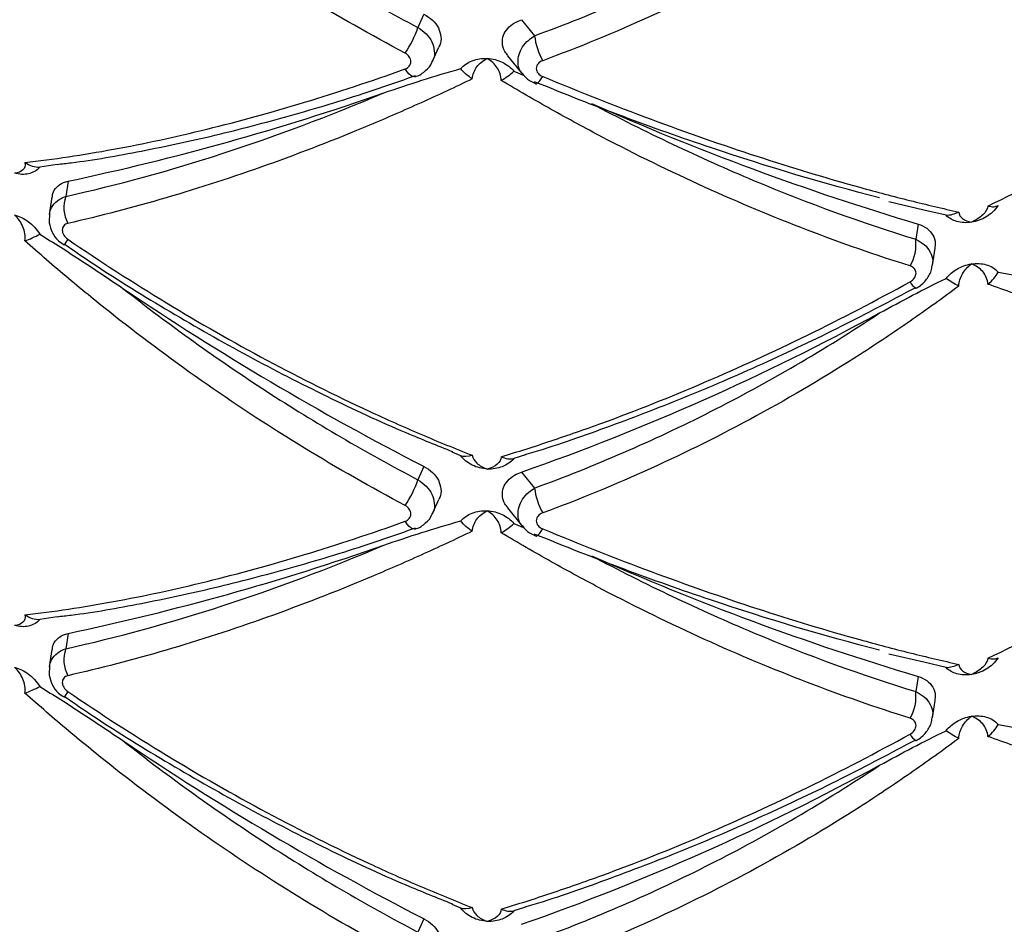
# Paper-space layout '_Isométrica' of a CAD drawing. Header units: millimetres. Extents: x -694 to -294, y -551 to 139.
# Tile 7 of 12: x -522 to -475, y -359 to -316. Entities that reach past the tile are written whole.
import ezdxf

# ---------------------------------------------------------------- set-up
doc = ezdxf.new("R2010")
doc.units = ezdxf.units.MM

psp = doc.layouts.new('_Isométrica')

# ---------------------------------------------------------------- linework, layer by layer
at = {"color": 7, "linetype": 'Continuous', "lineweight": 25}
for p, q in [((-502.687, -316.179), (-502.975, -316.799)), ((-498.106, -316.438), (-497.498, -317.19)), ((-502.29, -318.392), (-501.984, -317.733)), ((-498.764, -318.127), (-498.066, -318.991)), ((-498.471, -318.861), (-497.99, -319.052)), ((-519.9, -323.24), (-520.718, -323.364)), ((-519.387, -324.016), (-519.495, -324.73)), ((-520.145, -324.764), (-520.269, -325.578)), ((-480.872, -324.968), (-479.228, -325.355)), ((-478.187, -325.62), (-479.232, -325.371)), ((-479.503, -326.03), (-479.611, -326.745)), ((-478.825, -327.971), (-478.701, -327.157)), ((-479.602, -329.04), (-479.595, -329.034)), ((-500.959, -336.913), (-501.361, -336.738)), ((-497.931, -336.859), (-498.471, -337.039)), ((-502.687, -337.409), (-502.975, -338.029)), ((-498.106, -337.668), (-497.498, -338.42)), ((-502.29, -339.622), (-501.984, -338.963)), ((-498.764, -339.357), (-498.066, -340.221)), ((-498.471, -340.091), (-497.99, -340.282)), ((-519.9, -344.47), (-520.718, -344.594)), ((-519.387, -345.246), (-519.495, -345.96)), ((-520.145, -345.994), (-520.269, -346.809)), ((-480.872, -346.198), (-479.228, -346.585)), ((-478.187, -346.85), (-479.232, -346.601)), ((-479.503, -347.26), (-479.611, -347.975)), ((-478.825, -349.201), (-478.701, -348.387)), ((-479.602, -350.27), (-479.595, -350.264)), ((-500.959, -358.144), (-501.361, -357.968)), ((-497.931, -358.089), (-498.471, -358.269)), ((-502.687, -358.639), (-502.975, -359.259))]:
    psp.add_line(p, q, dxfattribs=at)
at = {"color": 8, "linetype": 'Continuous', "lineweight": 25, "flags": 128}
for points in [[(-503.099, -319.114), (-503.138, -319.121), (-503.215, -319.109), (-503.301, -319.064), (-503.39, -318.988), (-503.482, -318.882), (-503.571, -318.752)], [(-497.451, -319.441), (-497.42, -319.444), (-497.373, -319.423), (-497.318, -319.377), (-497.256, -319.307), (-497.188, -319.215), (-497.118, -319.103)], [(-503.099, -340.344), (-503.138, -340.352), (-503.215, -340.339), (-503.301, -340.294), (-503.39, -340.218), (-503.482, -340.113), (-503.571, -339.982)], [(-497.451, -340.671), (-497.42, -340.674), (-497.373, -340.653), (-497.318, -340.607), (-497.256, -340.537), (-497.188, -340.445), (-497.118, -340.333)]]:
    psp.add_lwpolyline(points, dxfattribs=at)
at = {"color": 7, "linetype": 'Continuous', "lineweight": 25, "flags": 128}
for points in [[(-503.064, -319.096), (-503.07, -319.1), (-503.099, -319.114)], [(-519.587, -327.023), (-519.587, -327.022), (-519.584, -327.019)], [(-503.064, -340.326), (-503.07, -340.33), (-503.099, -340.344)], [(-519.587, -348.253), (-519.587, -348.252), (-519.584, -348.249)]]:
    psp.add_lwpolyline(points, dxfattribs=at)
at = {"color": 7, "linetype": 'Continuous', "lineweight": 25}
for centre, radius, start, end in [((-507.706, -315.224), 4.987, 326.0266, 341.581), ((-494.401, -316.833), 3.117, 186.5826, 209.3731), ((-544.532, -205.481), 121.173, 281.9765, 289.25601), ((-443.125, -204.012), 127.325, 246.04054, 253.39899), ((-518.012, -325.258), 1.574, 160.4267, 208.1035), ((-481.623, -326.977), 2.025, 329.8104, 6.5889), ((-440.246, -215.801), 136.701, 235.9372, 242.82132), ((-535.208, -231.563), 112.405, 289.27327, 298.65373), ((-507.706, -336.454), 4.987, 326.0266, 341.581), ((-494.401, -338.063), 3.117, 186.5826, 209.3731), ((-544.532, -226.711), 121.173, 281.9765, 289.25601), ((-443.125, -225.242), 127.325, 246.04054, 253.39899), ((-518.012, -346.488), 1.574, 160.4267, 208.1035), ((-481.623, -348.207), 2.025, 329.8104, 6.5889), ((-440.246, -237.031), 136.701, 235.9372, 242.82132), ((-535.208, -252.793), 112.405, 289.27327, 298.65373)]:
    psp.add_arc(centre, radius, start, end, dxfattribs=at)
at = {"color": 8, "linetype": 'Continuous', "lineweight": 25}
for centre, radius, start, end in [((-511.211, -332.364), 9.935, 145.5247, 147.4752), ((-479.32, -328.517), 0.594, 201.77, 241.7398), ((-511.211, -353.595), 9.935, 145.5247, 147.4752), ((-479.32, -349.747), 0.594, 201.77, 241.7398)]:
    psp.add_arc(centre, radius, start, end, dxfattribs=at)
at = {"color": 7, "linetype": 'Continuous', "lineweight": 25}
for points, knots in [([(-503.571, -318.01), (-505.167, -317.164), (-506.75, -316.262), (-509.851, -314.367), (-511.372, -313.374), (-514.356, -311.295), (-515.82, -310.21), (-517.97, -308.512), (-518.678, -307.936), (-520.065, -306.77), (-520.747, -306.18), (-521.416, -305.582)], [0, 0, 0, 0, 0.25, 0.25, 0.5, 0.5, 0.75, 0.75, 0.875, 0.875, 1, 1, 1, 1]), ([(-477.592, -307.71), (-478.339, -308.269), (-479.1, -308.817), (-480.646, -309.89), (-481.431, -310.414), (-483.81, -311.94), (-485.424, -312.894), (-488.701, -314.679), (-490.368, -315.51), (-493.724, -317.036), (-495.418, -317.733), (-497.118, -318.362)], [0, 0, 0, 0, 0.125, 0.125, 0.25, 0.25, 0.5, 0.5, 0.75, 0.75, 1, 1, 1, 1]), ([(-516.813, -307.818), (-514.633, -309.537), (-512.389, -311.144), (-507.777, -314.137), (-505.408, -315.525), (-502.975, -316.799)], [0, 0, 0, 0, 0.5, 0.5, 1, 1, 1, 1]), ([(-497.498, -317.19), (-494.691, -316.168), (-491.938, -314.972), (-486.54, -312.236), (-483.895, -310.697), (-481.308, -308.972)], [0, 0, 0, 0, 0.5, 0.5, 1, 1, 1, 1]), ([(-476.226, -325.183), (-474.624, -324.413), (-473.03, -323.579), (-469.872, -321.787), (-468.317, -320.836), (-465.276, -318.832), (-463.785, -317.778), (-460.873, -315.571), (-459.456, -314.42), (-458.082, -313.228)], [0, 0, 0, 0, 0.25, 0.25, 0.5, 0.5, 0.75, 0.75, 1, 1, 1, 1]), ([(-502.687, -316.179), (-502.546, -316.266), (-502.264, -316.441), (-501.986, -316.821), (-501.874, -317.231), (-501.886, -317.551), (-501.979, -317.697), (-501.998, -317.726)], [0, 0, 0, 0, 0.236649, 0.473359, 0.708518, 0.941854, 1, 1, 1, 1]), ([(-498.745, -318.111), (-498.798, -318.055), (-498.956, -317.887), (-499.034, -317.545), (-498.98, -317.166), (-498.773, -316.837), (-498.471, -316.587), (-498.219, -316.484), (-498.106, -316.438)], [0, 0, 0, 0, 0.100654, 0.301217, 0.480974, 0.657449, 0.845805, 1, 1, 1, 1]), ([(-503.571, -318.752), (-503.49, -318.723), (-503.422, -318.675), (-503.328, -318.553), (-503.304, -318.48), (-503.304, -318.329), (-503.329, -318.251), (-503.422, -318.114), (-503.49, -318.053), (-503.571, -318.01)], [0, 0, 0, 0, 0.25, 0.25, 0.5, 0.5, 0.75, 0.75, 1, 1, 1, 1]), ([(-500.423, -319.217), (-500.409, -319.011), (-500.328, -318.815), (-500.078, -318.484), (-499.908, -318.35), (-499.716, -318.259)], [0, 0, 0, 0, 0.5, 0.5, 1, 1, 1, 1]), ([(-500.419, -318.365), (-500.311, -318.324), (-500.197, -318.295), (-499.961, -318.259), (-499.838, -318.253), (-499.716, -318.259)], [0, 0, 0, 0, 0.5, 0.5, 1, 1, 1, 1]), ([(-499.067, -319.286), (-499.07, -319.078), (-499.139, -318.875), (-499.369, -318.52), (-499.53, -318.37), (-499.716, -318.259)], [0, 0, 0, 0, 0.5, 0.5, 1, 1, 1, 1]), ([(-499.716, -318.259), (-499.595, -318.265), (-499.472, -318.283), (-499.235, -318.343), (-499.121, -318.384), (-499.013, -318.436)], [0, 0, 0, 0, 0.5, 0.5, 1, 1, 1, 1]), ([(-521.416, -323.146), (-520.081, -322.992), (-518.695, -322.784), (-515.833, -322.258), (-514.365, -321.941), (-511.374, -321.205), (-509.847, -320.785), (-506.74, -319.842), (-505.163, -319.321), (-503.571, -318.752)], [0, 0, 0, 0, 0.25, 0.25, 0.5, 0.5, 0.75, 0.75, 1, 1, 1, 1]), ([(-504.57, -319.874), (-503.983, -319.671), (-503.391, -319.472), (-502.189, -319.088), (-501.58, -318.903), (-500.959, -318.736)], [0, 0, 0, 0, 0.5, 0.5, 1, 1, 1, 1]), ([(-503.102, -319.106), (-503.084, -319.103), (-502.897, -319.067), (-502.613, -318.839), (-502.348, -318.579), (-502.302, -318.402), (-502.297, -318.383)], [0, 0, 0, 0, 0.047527, 0.506329, 0.947254, 1, 1, 1, 1]), ([(-500.959, -318.736), (-500.891, -318.655), (-500.811, -318.584), (-500.63, -318.46), (-500.528, -318.407), (-500.419, -318.365)], [0, 0, 0, 0, 0.5, 0.5, 1, 1, 1, 1]), ([(-499.013, -318.436), (-498.903, -318.489), (-498.803, -318.551), (-498.622, -318.693), (-498.54, -318.774), (-498.471, -318.861)], [0, 0, 0, 0, 0.5, 0.5, 1, 1, 1, 1]), ([(-497.118, -318.362), (-497.205, -318.394), (-497.281, -318.443), (-497.39, -318.571), (-497.42, -318.648), (-497.42, -318.805), (-497.388, -318.883), (-497.281, -319.014), (-497.205, -319.067), (-497.118, -319.103)], [0, 0, 0, 0, 0.25, 0.25, 0.5, 0.5, 0.75, 0.75, 1, 1, 1, 1]), ([(-519.903, -323.228), (-519.685, -323.204), (-518.416, -323.065), (-515.953, -322.622), (-512.523, -321.895), (-508.962, -320.958), (-505.808, -320.017), (-503.824, -319.32), (-503.081, -319.058)], [0, 0, 0, 0, 0.043109, 0.249845, 0.457592, 0.666087, 0.875013, 1, 1, 1, 1]), ([(-500.423, -319.217), (-501.222, -319.602), (-502.023, -319.976), (-503.63, -320.7), (-504.438, -321.051), (-506.856, -322.066), (-508.461, -322.689), (-511.642, -323.824), (-513.224, -324.339), (-516.345, -325.255), (-517.887, -325.656), (-519.401, -325.999)], [0, 0, 0, 0, 0.125, 0.125, 0.25, 0.25, 0.5, 0.5, 0.75, 0.75, 1, 1, 1, 1]), ([(-498.052, -318.987), (-497.98, -319.073), (-497.817, -319.269), (-497.581, -319.375), (-497.448, -319.435)], [0, 0, 0, 0, 0.4384584, 1, 1, 1, 1]), ([(-497.118, -319.103), (-495.412, -319.813), (-493.709, -320.485), (-490.354, -321.733), (-488.699, -322.312), (-485.435, -323.377), (-483.826, -323.864), (-481.447, -324.523), (-480.658, -324.731), (-479.106, -325.12), (-478.342, -325.301), (-477.592, -325.467)], [0, 0, 0, 0, 0.25, 0.25, 0.5, 0.5, 0.75, 0.75, 0.875, 0.875, 1, 1, 1, 1]), ([(-479.872, -327.996), (-481.472, -327.494), (-483.086, -326.931), (-486.305, -325.696), (-487.912, -325.023), (-491.12, -323.569), (-492.722, -322.786), (-495.121, -321.528), (-495.921, -321.094), (-497.504, -320.206), (-498.289, -319.752), (-499.067, -319.286)], [0, 0, 0, 0, 0.25, 0.25, 0.5, 0.5, 0.75, 0.75, 0.875, 0.875, 1, 1, 1, 1]), ([(-481.308, -324.797), (-483.895, -324.14), (-486.54, -323.351), (-491.938, -321.534), (-494.691, -320.504), (-497.498, -319.351)], [0, 0, 0, 0, 0.5, 0.5, 1, 1, 1, 1]), ([(-519.495, -324.73), (-517.087, -324.2), (-514.639, -323.529), (-509.665, -321.912), (-507.138, -320.966), (-504.57, -319.874)], [0, 0, 0, 0, 0.5, 0.5, 1, 1, 1, 1]), ([(-494.831, -320.366), (-492.294, -321.715), (-489.758, -322.917), (-484.685, -325.042), (-482.148, -325.964), (-479.611, -326.745)], [0, 0, 0, 0, 0.5, 0.5, 1, 1, 1, 1]), ([(-521.416, -323.146), (-521.382, -323.288), (-521.421, -323.408), (-521.596, -323.577), (-521.735, -323.628), (-521.902, -323.643)], [0, 0, 0, 0, 0.5, 0.5, 1, 1, 1, 1]), ([(-521.416, -323.146), (-521.305, -323.213), (-521.189, -323.269), (-520.951, -323.346), (-520.833, -323.366), (-520.718, -323.364)], [0, 0, 0, 0, 0.5, 0.5, 1, 1, 1, 1]), ([(-520.718, -323.364), (-520.789, -323.45), (-520.874, -323.517), (-521.057, -323.618), (-521.154, -323.652), (-521.252, -323.672)], [0, 0, 0, 0, 0.5, 0.5, 1, 1, 1, 1]), ([(-521.252, -323.672), (-521.353, -323.693), (-521.458, -323.701), (-521.677, -323.692), (-521.79, -323.673), (-521.902, -323.643)], [0, 0, 0, 0, 0.5, 0.5, 1, 1, 1, 1]), ([(-520.126, -324.767), (-520.122, -324.711), (-520.109, -324.526), (-519.93, -324.279), (-519.668, -324.09), (-519.462, -324.035), (-519.387, -324.016)], [0, 0, 0, 0, 0.1425217, 0.4713412, 0.8087812, 1, 1, 1, 1]), ([(-476.226, -325.183), (-476.24, -325.322), (-476.332, -325.469), (-476.605, -325.733), (-476.79, -325.851), (-476.995, -325.945)], [0, 0, 0, 0, 0.5, 0.5, 1, 1, 1, 1]), ([(-475.74, -325.153), (-475.815, -325.269), (-475.904, -325.373), (-476.098, -325.554), (-476.2, -325.629), (-476.303, -325.692)], [0, 0, 0, 0, 0.5, 0.5, 1, 1, 1, 1]), ([(-476.226, -325.183), (-476.123, -325.206), (-476.028, -325.218), (-475.862, -325.21), (-475.793, -325.191), (-475.74, -325.153)], [0, 0, 0, 0, 0.5, 0.5, 1, 1, 1, 1]), ([(-521.416, -326.812), (-521.382, -326.597), (-521.421, -326.366), (-521.596, -325.947), (-521.735, -325.756), (-521.902, -325.603)], [0, 0, 0, 0, 0.5, 0.5, 1, 1, 1, 1]), ([(-521.902, -325.603), (-521.791, -325.633), (-521.678, -325.675), (-521.458, -325.782), (-521.353, -325.846), (-521.252, -325.92)], [0, 0, 0, 0, 0.5, 0.5, 1, 1, 1, 1]), ([(-520.259, -325.587), (-520.271, -325.718), (-520.297, -326.003), (-520.141, -326.431), (-519.902, -326.799), (-519.665, -326.941), (-519.571, -326.998)], [0, 0, 0, 0, 0.235811, 0.512372, 0.805789, 1, 1, 1, 1]), ([(-477.592, -325.467), (-477.586, -325.59), (-477.521, -325.695), (-477.31, -325.857), (-477.164, -325.914), (-476.995, -325.945)], [0, 0, 0, 0, 0.5, 0.5, 1, 1, 1, 1]), ([(-476.303, -325.692), (-476.41, -325.757), (-476.522, -325.81), (-476.754, -325.895), (-476.875, -325.926), (-476.995, -325.945)], [0, 0, 0, 0, 0.5, 0.5, 1, 1, 1, 1]), ([(-521.252, -325.92), (-521.154, -325.992), (-521.057, -326.076), (-520.874, -326.273), (-520.789, -326.383), (-520.718, -326.506)], [0, 0, 0, 0, 0.5, 0.5, 1, 1, 1, 1]), ([(-519.401, -325.999), (-519.479, -326.017), (-519.545, -326.055), (-519.637, -326.165), (-519.662, -326.235), (-519.661, -326.387), (-519.636, -326.47), (-519.545, -326.619), (-519.479, -326.688), (-519.401, -326.741)], [0, 0, 0, 0, 0.25, 0.25, 0.5, 0.5, 0.75, 0.75, 1, 1, 1, 1]), ([(-479.503, -326.03), (-479.358, -326.088), (-479.067, -326.203), (-478.79, -326.527), (-478.666, -326.862), (-478.706, -327.078), (-478.72, -327.154)], [0, 0, 0, 0, 0.286203, 0.57283, 0.848849, 1, 1, 1, 1]), ([(-476.995, -325.945), (-477.114, -325.963), (-477.235, -325.969), (-477.469, -325.956), (-477.581, -325.937), (-477.689, -325.905)], [0, 0, 0, 0, 0.5, 0.5, 1, 1, 1, 1]), ([(-520.718, -326.506), (-520.057, -326.908), (-519.403, -327.328), (-518.103, -328.18), (-517.457, -328.612), (-516.813, -329.048)], [0, 0, 0, 0, 0.5, 0.5, 1, 1, 1, 1]), ([(-503.571, -339.24), (-505.167, -338.394), (-506.75, -337.492), (-509.851, -335.597), (-511.372, -334.604), (-514.356, -332.525), (-515.82, -331.44), (-517.97, -329.742), (-518.678, -329.166), (-520.065, -328), (-520.747, -327.41), (-521.416, -326.812)], [0, 0, 0, 0, 0.25, 0.25, 0.5, 0.5, 0.75, 0.75, 0.875, 0.875, 1, 1, 1, 1]), ([(-519.555, -326.975), (-519.104, -327.285), (-517.489, -328.397), (-514.612, -330.159), (-510.955, -332.247), (-507.254, -334.137), (-504.045, -335.635), (-502.076, -336.417), (-501.347, -336.707)], [0, 0, 0, 0, 0.077988, 0.279848, 0.481437, 0.682365, 0.882302, 1, 1, 1, 1]), ([(-519.401, -326.741), (-517.882, -327.779), (-516.334, -328.778), (-513.215, -330.672), (-511.643, -331.57), (-508.471, -333.266), (-506.871, -334.065), (-504.452, -335.187), (-503.641, -335.549), (-502.028, -336.24), (-501.224, -336.569), (-500.423, -336.884)], [0, 0, 0, 0, 0.25, 0.25, 0.5, 0.5, 0.75, 0.75, 0.875, 0.875, 1, 1, 1, 1]), ([(-479.872, -328.737), (-479.79, -328.692), (-479.721, -328.631), (-479.624, -328.489), (-479.598, -328.41), (-479.598, -328.258), (-479.625, -328.184), (-479.721, -328.067), (-479.79, -328.021), (-479.872, -327.996)], [0, 0, 0, 0, 0.25, 0.25, 0.5, 0.5, 0.75, 0.75, 1, 1, 1, 1]), ([(-479.606, -329.036), (-479.593, -329.031), (-479.408, -328.96), (-479.138, -328.687), (-478.884, -328.314), (-478.856, -328.056), (-478.846, -327.969)], [0, 0, 0, 0, 0.030195, 0.432143, 0.80835, 1, 1, 1, 1]), ([(-477.689, -328.153), (-477.581, -328.089), (-477.469, -328.037), (-477.236, -327.954), (-477.114, -327.923), (-476.995, -327.904)], [0, 0, 0, 0, 0.5, 0.5, 1, 1, 1, 1]), ([(-477.592, -328.94), (-477.586, -328.739), (-477.521, -328.539), (-477.31, -328.183), (-477.164, -328.027), (-476.995, -327.904)], [0, 0, 0, 0, 0.5, 0.5, 1, 1, 1, 1]), ([(-476.995, -327.904), (-476.875, -327.886), (-476.755, -327.879), (-476.522, -327.891), (-476.41, -327.909), (-476.303, -327.94)], [0, 0, 0, 0, 0.5, 0.5, 1, 1, 1, 1]), ([(-476.226, -328.85), (-476.24, -328.631), (-476.332, -328.427), (-476.605, -328.102), (-476.79, -327.979), (-476.995, -327.904)], [0, 0, 0, 0, 0.5, 0.5, 1, 1, 1, 1]), ([(-476.303, -327.94), (-476.2, -327.969), (-476.098, -328.011), (-475.904, -328.129), (-475.815, -328.203), (-475.74, -328.295)], [0, 0, 0, 0, 0.5, 0.5, 1, 1, 1, 1]), ([(-475.74, -328.295), (-475.045, -328.412), (-474.366, -328.552), (-473.031, -328.85), (-472.375, -329.009), (-471.729, -329.173)], [0, 0, 0, 0, 0.5, 0.5, 1, 1, 1, 1]), ([(-499.067, -336.953), (-498.291, -336.718), (-497.509, -336.47), (-495.931, -335.942), (-495.135, -335.663), (-492.737, -334.786), (-491.13, -334.147), (-487.913, -332.769), (-486.296, -332.027), (-483.074, -330.451), (-481.467, -329.615), (-479.872, -328.737)], [0, 0, 0, 0, 0.125, 0.125, 0.25, 0.25, 0.5, 0.5, 0.75, 0.75, 1, 1, 1, 1]), ([(-477.592, -328.94), (-478.339, -329.5), (-479.1, -330.048), (-480.646, -331.12), (-481.431, -331.644), (-483.81, -333.17), (-485.424, -334.124), (-488.701, -335.909), (-490.368, -336.74), (-493.724, -338.266), (-495.418, -338.963), (-497.118, -339.592)], [0, 0, 0, 0, 0.125, 0.125, 0.25, 0.25, 0.5, 0.5, 0.75, 0.75, 1, 1, 1, 1]), ([(-481.308, -330.202), (-480.795, -329.923), (-480.28, -329.646), (-479.241, -329.103), (-478.718, -328.836), (-478.187, -328.582)], [0, 0, 0, 0, 0.5, 0.5, 1, 1, 1, 1]), ([(-458.082, -333.716), (-459.459, -333.495), (-460.882, -333.224), (-463.789, -332.592), (-465.274, -332.23), (-468.309, -331.416), (-469.858, -330.964), (-472.23, -330.216), (-473.027, -329.956), (-474.623, -329.417), (-475.423, -329.138), (-476.226, -328.85)], [0, 0, 0, 0, 0.25, 0.25, 0.5, 0.5, 0.75, 0.75, 0.875, 0.875, 1, 1, 1, 1]), ([(-516.813, -329.048), (-514.633, -330.767), (-512.389, -332.374), (-507.777, -335.367), (-505.408, -336.755), (-502.975, -338.029)], [0, 0, 0, 0, 0.5, 0.5, 1, 1, 1, 1]), ([(-497.936, -336.847), (-497.871, -336.828), (-496.631, -336.471), (-494.147, -335.594), (-490.494, -334.206), (-486.791, -332.605), (-483.149, -330.883), (-480.766, -329.616), (-479.612, -329.003)], [0, 0, 0, 0, 0.010814, 0.208299, 0.407525, 0.60835, 0.810523, 1, 1, 1, 1]), ([(-497.498, -338.42), (-494.691, -337.398), (-491.938, -336.202), (-486.54, -333.466), (-483.895, -331.927), (-481.308, -330.202)], [0, 0, 0, 0, 0.5, 0.5, 1, 1, 1, 1]), ([(-476.226, -346.413), (-474.624, -345.643), (-473.03, -344.809), (-469.872, -343.017), (-468.317, -342.066), (-465.276, -340.062), (-463.785, -339.008), (-460.873, -336.801), (-459.456, -335.65), (-458.082, -334.458)], [0, 0, 0, 0, 0.25, 0.25, 0.5, 0.5, 0.75, 0.75, 1, 1, 1, 1]), ([(-500.419, -337.348), (-500.528, -337.294), (-500.628, -337.23), (-500.809, -337.085), (-500.891, -337.002), (-500.959, -336.913)], [0, 0, 0, 0, 0.5, 0.5, 1, 1, 1, 1]), ([(-500.423, -336.884), (-500.409, -337.014), (-500.328, -337.142), (-500.078, -337.365), (-499.908, -337.459), (-499.716, -337.529)], [0, 0, 0, 0, 0.5, 0.5, 1, 1, 1, 1]), ([(-499.067, -336.953), (-499.07, -337.082), (-499.139, -337.203), (-499.369, -337.401), (-499.53, -337.479), (-499.716, -337.529)], [0, 0, 0, 0, 0.5, 0.5, 1, 1, 1, 1]), ([(-498.471, -337.039), (-498.54, -337.121), (-498.62, -337.194), (-498.801, -337.321), (-498.903, -337.376), (-499.013, -337.419)], [0, 0, 0, 0, 0.5, 0.5, 1, 1, 1, 1]), ([(-502.687, -337.409), (-502.546, -337.496), (-502.264, -337.671), (-501.986, -338.051), (-501.874, -338.461), (-501.886, -338.781), (-501.979, -338.927), (-501.998, -338.956)], [0, 0, 0, 0, 0.236649, 0.473359, 0.708518, 0.941854, 1, 1, 1, 1]), ([(-499.716, -337.529), (-499.838, -337.523), (-499.96, -337.505), (-500.197, -337.443), (-500.311, -337.401), (-500.419, -337.348)], [0, 0, 0, 0, 0.5, 0.5, 1, 1, 1, 1]), ([(-499.013, -337.419), (-499.121, -337.461), (-499.235, -337.492), (-499.471, -337.529), (-499.595, -337.535), (-499.716, -337.529)], [0, 0, 0, 0, 0.5, 0.5, 1, 1, 1, 1]), ([(-498.745, -339.341), (-498.798, -339.285), (-498.956, -339.117), (-499.034, -338.775), (-498.98, -338.396), (-498.773, -338.067), (-498.471, -337.817), (-498.219, -337.714), (-498.106, -337.668)], [0, 0, 0, 0, 0.100654, 0.301217, 0.480974, 0.657449, 0.845805, 1, 1, 1, 1]), ([(-503.571, -339.982), (-503.49, -339.953), (-503.422, -339.905), (-503.328, -339.783), (-503.304, -339.71), (-503.304, -339.559), (-503.329, -339.481), (-503.422, -339.344), (-503.49, -339.284), (-503.571, -339.24)], [0, 0, 0, 0, 0.25, 0.25, 0.5, 0.5, 0.75, 0.75, 1, 1, 1, 1]), ([(-500.959, -339.966), (-500.891, -339.885), (-500.811, -339.814), (-500.63, -339.69), (-500.528, -339.637), (-500.419, -339.595)], [0, 0, 0, 0, 0.5, 0.5, 1, 1, 1, 1]), ([(-500.423, -340.448), (-500.409, -340.241), (-500.328, -340.045), (-500.078, -339.714), (-499.908, -339.581), (-499.716, -339.489)], [0, 0, 0, 0, 0.5, 0.5, 1, 1, 1, 1]), ([(-500.419, -339.595), (-500.311, -339.554), (-500.197, -339.525), (-499.961, -339.489), (-499.838, -339.483), (-499.716, -339.489)], [0, 0, 0, 0, 0.5, 0.5, 1, 1, 1, 1]), ([(-499.067, -340.516), (-499.07, -340.309), (-499.139, -340.105), (-499.369, -339.75), (-499.53, -339.6), (-499.716, -339.489)], [0, 0, 0, 0, 0.5, 0.5, 1, 1, 1, 1]), ([(-499.716, -339.489), (-499.595, -339.495), (-499.472, -339.513), (-499.235, -339.573), (-499.121, -339.614), (-499.013, -339.666)], [0, 0, 0, 0, 0.5, 0.5, 1, 1, 1, 1]), ([(-497.118, -339.592), (-497.205, -339.624), (-497.281, -339.673), (-497.39, -339.801), (-497.42, -339.878), (-497.42, -340.035), (-497.388, -340.114), (-497.281, -340.244), (-497.205, -340.297), (-497.118, -340.333)], [0, 0, 0, 0, 0.25, 0.25, 0.5, 0.5, 0.75, 0.75, 1, 1, 1, 1]), ([(-521.416, -344.376), (-520.081, -344.222), (-518.695, -344.014), (-515.833, -343.488), (-514.365, -343.171), (-511.374, -342.435), (-509.847, -342.015), (-506.74, -341.072), (-505.163, -340.551), (-503.571, -339.982)], [0, 0, 0, 0, 0.25, 0.25, 0.5, 0.5, 0.75, 0.75, 1, 1, 1, 1]), ([(-504.57, -341.104), (-503.983, -340.901), (-503.391, -340.702), (-502.189, -340.318), (-501.58, -340.133), (-500.959, -339.966)], [0, 0, 0, 0, 0.5, 0.5, 1, 1, 1, 1]), ([(-503.102, -340.336), (-503.084, -340.333), (-502.897, -340.297), (-502.613, -340.07), (-502.348, -339.81), (-502.302, -339.632), (-502.297, -339.613)], [0, 0, 0, 0, 0.047527, 0.506329, 0.947254, 1, 1, 1, 1]), ([(-499.013, -339.666), (-498.903, -339.719), (-498.803, -339.781), (-498.622, -339.923), (-498.54, -340.004), (-498.471, -340.091)], [0, 0, 0, 0, 0.5, 0.5, 1, 1, 1, 1]), ([(-519.903, -344.458), (-519.685, -344.434), (-518.416, -344.296), (-515.953, -343.852), (-512.523, -343.126), (-508.962, -342.188), (-505.808, -341.247), (-503.824, -340.55), (-503.081, -340.288)], [0, 0, 0, 0, 0.043109, 0.249845, 0.457592, 0.666087, 0.875013, 1, 1, 1, 1]), ([(-500.423, -340.448), (-501.222, -340.832), (-502.023, -341.206), (-503.63, -341.93), (-504.438, -342.281), (-506.856, -343.296), (-508.461, -343.919), (-511.642, -345.055), (-513.224, -345.569), (-516.345, -346.485), (-517.887, -346.886), (-519.401, -347.229)], [0, 0, 0, 0, 0.125, 0.125, 0.25, 0.25, 0.5, 0.5, 0.75, 0.75, 1, 1, 1, 1]), ([(-479.872, -349.226), (-481.472, -348.724), (-483.086, -348.161), (-486.305, -346.926), (-487.912, -346.253), (-491.12, -344.799), (-492.722, -344.016), (-495.121, -342.758), (-495.921, -342.324), (-497.504, -341.436), (-498.289, -340.982), (-499.067, -340.516)], [0, 0, 0, 0, 0.25, 0.25, 0.5, 0.5, 0.75, 0.75, 0.875, 0.875, 1, 1, 1, 1]), ([(-498.052, -340.217), (-497.98, -340.303), (-497.817, -340.499), (-497.581, -340.605), (-497.448, -340.665)], [0, 0, 0, 0, 0.438458, 1, 1, 1, 1]), ([(-497.118, -340.333), (-495.412, -341.043), (-493.709, -341.715), (-490.354, -342.963), (-488.699, -343.542), (-485.435, -344.607), (-483.826, -345.094), (-481.447, -345.753), (-480.658, -345.961), (-479.106, -346.35), (-478.342, -346.531), (-477.592, -346.697)], [0, 0, 0, 0, 0.25, 0.25, 0.5, 0.5, 0.75, 0.75, 0.875, 0.875, 1, 1, 1, 1]), ([(-481.308, -346.027), (-483.895, -345.37), (-486.54, -344.582), (-491.938, -342.764), (-494.691, -341.734), (-497.498, -340.581)], [0, 0, 0, 0, 0.5, 0.5, 1, 1, 1, 1]), ([(-519.495, -345.96), (-517.087, -345.43), (-514.639, -344.759), (-509.665, -343.142), (-507.138, -342.196), (-504.57, -341.104)], [0, 0, 0, 0, 0.5, 0.5, 1, 1, 1, 1]), ([(-494.831, -341.596), (-492.294, -342.945), (-489.758, -344.147), (-484.685, -346.272), (-482.148, -347.194), (-479.611, -347.975)], [0, 0, 0, 0, 0.5, 0.5, 1, 1, 1, 1]), ([(-521.416, -344.376), (-521.382, -344.518), (-521.421, -344.638), (-521.596, -344.807), (-521.735, -344.858), (-521.902, -344.873)], [0, 0, 0, 0, 0.5, 0.5, 1, 1, 1, 1]), ([(-521.416, -344.376), (-521.305, -344.443), (-521.189, -344.499), (-520.951, -344.576), (-520.833, -344.596), (-520.718, -344.594)], [0, 0, 0, 0, 0.5, 0.5, 1, 1, 1, 1]), ([(-520.718, -344.594), (-520.789, -344.68), (-520.874, -344.747), (-521.057, -344.848), (-521.154, -344.882), (-521.252, -344.902)], [0, 0, 0, 0, 0.5, 0.5, 1, 1, 1, 1]), ([(-521.252, -344.902), (-521.353, -344.923), (-521.458, -344.931), (-521.677, -344.922), (-521.79, -344.903), (-521.902, -344.873)], [0, 0, 0, 0, 0.5, 0.5, 1, 1, 1, 1]), ([(-520.126, -345.997), (-520.122, -345.941), (-520.109, -345.756), (-519.93, -345.509), (-519.668, -345.32), (-519.462, -345.266), (-519.387, -345.246)], [0, 0, 0, 0, 0.142522, 0.471341, 0.808781, 1, 1, 1, 1]), ([(-476.226, -346.413), (-476.24, -346.552), (-476.332, -346.699), (-476.605, -346.963), (-476.79, -347.081), (-476.995, -347.175)], [0, 0, 0, 0, 0.5, 0.5, 1, 1, 1, 1]), ([(-475.74, -346.383), (-475.815, -346.499), (-475.904, -346.603), (-476.098, -346.784), (-476.2, -346.859), (-476.303, -346.922)], [0, 0, 0, 0, 0.5, 0.5, 1, 1, 1, 1]), ([(-476.226, -346.413), (-476.123, -346.436), (-476.028, -346.448), (-475.862, -346.44), (-475.793, -346.421), (-475.74, -346.383)], [0, 0, 0, 0, 0.5, 0.5, 1, 1, 1, 1]), ([(-521.416, -348.042), (-521.382, -347.827), (-521.421, -347.597), (-521.596, -347.177), (-521.735, -346.986), (-521.902, -346.833)], [0, 0, 0, 0, 0.5, 0.5, 1, 1, 1, 1]), ([(-521.902, -346.833), (-521.791, -346.863), (-521.678, -346.906), (-521.458, -347.012), (-521.353, -347.076), (-521.252, -347.15)], [0, 0, 0, 0, 0.5, 0.5, 1, 1, 1, 1]), ([(-520.259, -346.817), (-520.271, -346.948), (-520.297, -347.233), (-520.141, -347.661), (-519.902, -348.029), (-519.665, -348.172), (-519.571, -348.228)], [0, 0, 0, 0, 0.235811, 0.512372, 0.805789, 1, 1, 1, 1]), ([(-477.592, -346.697), (-477.586, -346.82), (-477.521, -346.925), (-477.31, -347.087), (-477.164, -347.144), (-476.995, -347.175)], [0, 0, 0, 0, 0.5, 0.5, 1, 1, 1, 1]), ([(-476.303, -346.922), (-476.41, -346.987), (-476.522, -347.04), (-476.754, -347.125), (-476.875, -347.156), (-476.995, -347.175)], [0, 0, 0, 0, 0.5, 0.5, 1, 1, 1, 1]), ([(-521.252, -347.15), (-521.154, -347.222), (-521.057, -347.306), (-520.874, -347.503), (-520.789, -347.613), (-520.718, -347.736)], [0, 0, 0, 0, 0.5, 0.5, 1, 1, 1, 1]), ([(-519.401, -347.229), (-519.479, -347.247), (-519.545, -347.285), (-519.637, -347.395), (-519.662, -347.465), (-519.661, -347.618), (-519.636, -347.7), (-519.545, -347.849), (-519.479, -347.918), (-519.401, -347.971)], [0, 0, 0, 0, 0.25, 0.25, 0.5, 0.5, 0.75, 0.75, 1, 1, 1, 1]), ([(-479.503, -347.26), (-479.358, -347.318), (-479.067, -347.433), (-478.79, -347.758), (-478.666, -348.092), (-478.706, -348.308), (-478.72, -348.385)], [0, 0, 0, 0, 0.286203, 0.57283, 0.848849, 1, 1, 1, 1]), ([(-476.995, -347.175), (-477.114, -347.193), (-477.235, -347.199), (-477.469, -347.186), (-477.581, -347.167), (-477.689, -347.135)], [0, 0, 0, 0, 0.5, 0.5, 1, 1, 1, 1]), ([(-520.718, -347.736), (-520.057, -348.139), (-519.403, -348.558), (-518.103, -349.41), (-517.457, -349.842), (-516.813, -350.278)], [0, 0, 0, 0, 0.5, 0.5, 1, 1, 1, 1]), ([(-503.571, -360.471), (-505.167, -359.624), (-506.75, -358.722), (-509.851, -356.827), (-511.372, -355.834), (-514.356, -353.755), (-515.82, -352.67), (-517.97, -350.972), (-518.678, -350.396), (-520.065, -349.23), (-520.747, -348.64), (-521.416, -348.042)], [0, 0, 0, 0, 0.25, 0.25, 0.5, 0.5, 0.75, 0.75, 0.875, 0.875, 1, 1, 1, 1]), ([(-519.555, -348.205), (-519.104, -348.515), (-517.489, -349.627), (-514.612, -351.389), (-510.955, -353.477), (-507.254, -355.367), (-504.045, -356.865), (-502.076, -357.647), (-501.347, -357.937)], [0, 0, 0, 0, 0.077988, 0.279848, 0.481437, 0.682365, 0.882302, 1, 1, 1, 1]), ([(-519.401, -347.971), (-517.882, -349.009), (-516.334, -350.008), (-513.215, -351.902), (-511.643, -352.8), (-508.471, -354.497), (-506.871, -355.295), (-504.452, -356.417), (-503.641, -356.779), (-502.028, -357.47), (-501.224, -357.799), (-500.423, -358.114)], [0, 0, 0, 0, 0.25, 0.25, 0.5, 0.5, 0.75, 0.75, 0.875, 0.875, 1, 1, 1, 1]), ([(-479.872, -349.967), (-479.79, -349.922), (-479.721, -349.861), (-479.624, -349.719), (-479.598, -349.64), (-479.598, -349.488), (-479.625, -349.414), (-479.721, -349.297), (-479.79, -349.251), (-479.872, -349.226)], [0, 0, 0, 0, 0.25, 0.25, 0.5, 0.5, 0.75, 0.75, 1, 1, 1, 1]), ([(-479.606, -350.266), (-479.593, -350.261), (-479.408, -350.191), (-479.138, -349.917), (-478.884, -349.544), (-478.856, -349.286), (-478.846, -349.199)], [0, 0, 0, 0, 0.030195, 0.432143, 0.80835, 1, 1, 1, 1]), ([(-477.689, -349.383), (-477.581, -349.32), (-477.469, -349.267), (-477.236, -349.184), (-477.114, -349.153), (-476.995, -349.134)], [0, 0, 0, 0, 0.5, 0.5, 1, 1, 1, 1]), ([(-477.592, -350.17), (-477.586, -349.969), (-477.521, -349.77), (-477.31, -349.413), (-477.164, -349.257), (-476.995, -349.134)], [0, 0, 0, 0, 0.5, 0.5, 1, 1, 1, 1]), ([(-476.995, -349.134), (-476.875, -349.116), (-476.755, -349.109), (-476.522, -349.121), (-476.41, -349.139), (-476.303, -349.17)], [0, 0, 0, 0, 0.5, 0.5, 1, 1, 1, 1]), ([(-476.226, -350.08), (-476.24, -349.861), (-476.332, -349.657), (-476.605, -349.332), (-476.79, -349.209), (-476.995, -349.134)], [0, 0, 0, 0, 0.5, 0.5, 1, 1, 1, 1]), ([(-476.303, -349.17), (-476.2, -349.199), (-476.098, -349.241), (-475.904, -349.359), (-475.815, -349.433), (-475.74, -349.525)], [0, 0, 0, 0, 0.5, 0.5, 1, 1, 1, 1]), ([(-475.74, -349.525), (-475.045, -349.643), (-474.366, -349.782), (-473.031, -350.08), (-472.375, -350.239), (-471.729, -350.403)], [0, 0, 0, 0, 0.5, 0.5, 1, 1, 1, 1]), ([(-499.067, -358.183), (-498.291, -357.948), (-497.509, -357.7), (-495.931, -357.172), (-495.135, -356.893), (-492.737, -356.016), (-491.13, -355.377), (-487.913, -353.999), (-486.296, -353.258), (-483.074, -351.681), (-481.467, -350.845), (-479.872, -349.967)], [0, 0, 0, 0, 0.125, 0.125, 0.25, 0.25, 0.5, 0.5, 0.75, 0.75, 1, 1, 1, 1]), ([(-477.592, -350.17), (-478.339, -350.73), (-479.1, -351.278), (-480.646, -352.35), (-481.431, -352.874), (-483.81, -354.4), (-485.424, -355.354), (-488.701, -357.139), (-490.368, -357.97), (-493.724, -359.496), (-495.418, -360.194), (-497.118, -360.822)], [0, 0, 0, 0, 0.125, 0.125, 0.25, 0.25, 0.5, 0.5, 0.75, 0.75, 1, 1, 1, 1]), ([(-481.308, -351.432), (-480.795, -351.153), (-480.28, -350.876), (-479.241, -350.333), (-478.718, -350.066), (-478.187, -349.813)], [0, 0, 0, 0, 0.5, 0.5, 1, 1, 1, 1]), ([(-458.082, -354.946), (-459.459, -354.725), (-460.882, -354.454), (-463.789, -353.822), (-465.274, -353.46), (-468.309, -352.646), (-469.858, -352.194), (-472.23, -351.446), (-473.027, -351.186), (-474.623, -350.647), (-475.423, -350.368), (-476.226, -350.08)], [0, 0, 0, 0, 0.25, 0.25, 0.5, 0.5, 0.75, 0.75, 0.875, 0.875, 1, 1, 1, 1]), ([(-516.813, -350.278), (-514.633, -351.998), (-512.389, -353.604), (-507.777, -356.597), (-505.408, -357.985), (-502.975, -359.259)], [0, 0, 0, 0, 0.5, 0.5, 1, 1, 1, 1]), ([(-497.936, -358.077), (-497.871, -358.058), (-496.631, -357.702), (-494.147, -356.824), (-490.494, -355.436), (-486.791, -353.835), (-483.149, -352.113), (-480.766, -350.846), (-479.612, -350.233)], [0, 0, 0, 0, 0.010814, 0.208299, 0.407525, 0.60835, 0.810523, 1, 1, 1, 1]), ([(-497.498, -359.65), (-494.691, -358.628), (-491.938, -357.432), (-486.54, -354.696), (-483.895, -353.157), (-481.308, -351.432)], [0, 0, 0, 0, 0.5, 0.5, 1, 1, 1, 1]), ([(-476.226, -367.643), (-474.624, -366.873), (-473.03, -366.039), (-469.872, -364.248), (-468.317, -363.296), (-465.276, -361.292), (-463.785, -360.238), (-460.873, -358.031), (-459.456, -356.88), (-458.082, -355.688)], [0, 0, 0, 0, 0.25, 0.25, 0.5, 0.5, 0.75, 0.75, 1, 1, 1, 1]), ([(-500.419, -358.578), (-500.528, -358.524), (-500.628, -358.46), (-500.809, -358.315), (-500.891, -358.232), (-500.959, -358.144)], [0, 0, 0, 0, 0.5, 0.5, 1, 1, 1, 1]), ([(-500.423, -358.114), (-500.409, -358.245), (-500.328, -358.373), (-500.078, -358.595), (-499.908, -358.69), (-499.716, -358.759)], [0, 0, 0, 0, 0.5, 0.5, 1, 1, 1, 1]), ([(-499.067, -358.183), (-499.07, -358.312), (-499.139, -358.433), (-499.369, -358.631), (-499.53, -358.709), (-499.716, -358.759)], [0, 0, 0, 0, 0.5, 0.5, 1, 1, 1, 1]), ([(-498.471, -358.269), (-498.54, -358.351), (-498.62, -358.424), (-498.801, -358.551), (-498.903, -358.606), (-499.013, -358.649)], [0, 0, 0, 0, 0.5, 0.5, 1, 1, 1, 1]), ([(-502.687, -358.639), (-502.546, -358.726), (-502.264, -358.901), (-501.986, -359.281), (-501.874, -359.691), (-501.886, -360.011), (-501.979, -360.157), (-501.998, -360.186)], [0, 0, 0, 0, 0.236649, 0.473359, 0.708518, 0.941854, 1, 1, 1, 1]), ([(-499.716, -358.759), (-499.838, -358.753), (-499.96, -358.735), (-500.197, -358.673), (-500.311, -358.631), (-500.419, -358.578)], [0, 0, 0, 0, 0.5, 0.5, 1, 1, 1, 1]), ([(-499.013, -358.649), (-499.121, -358.691), (-499.235, -358.722), (-499.471, -358.759), (-499.595, -358.766), (-499.716, -358.759)], [0, 0, 0, 0, 0.5, 0.5, 1, 1, 1, 1])]:
    psp.add_open_spline(points, degree=3, knots=knots, dxfattribs=at)
at = {"color": 8, "linetype": 'Continuous', "lineweight": 25}
for points, knots in [([(-502.975, -316.799), (-502.838, -316.894), (-502.563, -317.084), (-502.292, -317.479), (-502.183, -317.895), (-502.194, -318.215), (-502.284, -318.354), (-502.302, -318.382)], [0, 0, 0, 0, 0.236063, 0.472617, 0.708445, 0.943335, 1, 1, 1, 1]), ([(-498.045, -318.98), (-498.089, -318.934), (-498.227, -318.791), (-498.293, -318.468), (-498.252, -318.079), (-498.074, -317.709), (-497.813, -317.403), (-497.593, -317.254), (-497.498, -317.19)], [0, 0, 0, 0, 0.097596, 0.302341, 0.490256, 0.672102, 0.858363, 1, 1, 1, 1]), ([(-520.25, -325.587), (-520.246, -325.529), (-520.234, -325.341), (-520.05, -325.066), (-519.78, -324.841), (-519.569, -324.759), (-519.495, -324.73)], [0, 0, 0, 0, 0.14835, 0.48192, 0.818181, 1, 1, 1, 1]), ([(-479.611, -326.745), (-479.469, -326.821), (-479.183, -326.973), (-478.913, -327.332), (-478.791, -327.681), (-478.83, -327.893), (-478.844, -327.97)], [0, 0, 0, 0, 0.280549, 0.565007, 0.843345, 1, 1, 1, 1]), ([(-502.975, -338.029), (-502.838, -338.124), (-502.563, -338.314), (-502.292, -338.709), (-502.183, -339.125), (-502.194, -339.445), (-502.284, -339.585), (-502.302, -339.612)], [0, 0, 0, 0, 0.236063, 0.472617, 0.708445, 0.943335, 1, 1, 1, 1]), ([(-498.045, -340.21), (-498.089, -340.164), (-498.227, -340.021), (-498.293, -339.698), (-498.252, -339.309), (-498.074, -338.939), (-497.813, -338.633), (-497.593, -338.484), (-497.498, -338.42)], [0, 0, 0, 0, 0.0975965, 0.3023406, 0.490256, 0.6721015, 0.8583635, 1, 1, 1, 1]), ([(-520.25, -346.817), (-520.246, -346.759), (-520.234, -346.571), (-520.05, -346.296), (-519.78, -346.071), (-519.569, -345.989), (-519.495, -345.96)], [0, 0, 0, 0, 0.14835, 0.48192, 0.818181, 1, 1, 1, 1]), ([(-479.611, -347.975), (-479.469, -348.051), (-479.183, -348.203), (-478.913, -348.562), (-478.791, -348.911), (-478.83, -349.123), (-478.844, -349.2)], [0, 0, 0, 0, 0.280549, 0.565007, 0.843345, 1, 1, 1, 1])]:
    psp.add_open_spline(points, degree=3, knots=knots, dxfattribs=at)
at = {"color": 7, "linetype": 'Continuous', "lineweight": 25}
for points in [[(-500.423, -319.217), (-500.629, -319.082), (-500.819, -318.907), (-500.959, -318.736)], [(-499.067, -319.286), (-498.854, -319.172), (-498.643, -319.017), (-498.471, -318.861)], [(-477.592, -325.467), (-477.791, -325.573), (-478, -325.633), (-478.187, -325.62)], [(-477.689, -325.905), (-477.867, -325.853), (-478.044, -325.761), (-478.187, -325.62)], [(-521.416, -326.812), (-521.195, -326.742), (-520.949, -326.627), (-520.718, -326.506)], [(-478.187, -328.582), (-478.043, -328.399), (-477.867, -328.258), (-477.689, -328.153)], [(-476.226, -328.85), (-476.021, -328.69), (-475.847, -328.487), (-475.74, -328.295)], [(-477.592, -328.94), (-477.791, -328.845), (-478, -328.715), (-478.187, -328.582)], [(-500.423, -336.884), (-500.629, -336.95), (-500.819, -336.969), (-500.959, -336.913)], [(-499.067, -336.953), (-498.853, -337.04), (-498.643, -337.079), (-498.471, -337.039)], [(-500.423, -340.448), (-500.629, -340.312), (-500.819, -340.137), (-500.959, -339.966)], [(-499.067, -340.516), (-498.854, -340.402), (-498.643, -340.247), (-498.471, -340.091)], [(-477.592, -346.697), (-477.791, -346.803), (-478, -346.864), (-478.187, -346.85)], [(-477.689, -347.135), (-477.867, -347.083), (-478.044, -346.991), (-478.187, -346.85)], [(-521.416, -348.042), (-521.195, -347.972), (-520.949, -347.857), (-520.718, -347.736)], [(-478.187, -349.813), (-478.043, -349.629), (-477.867, -349.488), (-477.689, -349.383)], [(-476.226, -350.08), (-476.021, -349.92), (-475.847, -349.717), (-475.74, -349.525)], [(-477.592, -350.17), (-477.791, -350.075), (-478, -349.945), (-478.187, -349.813)], [(-500.423, -358.114), (-500.629, -358.18), (-500.819, -358.199), (-500.959, -358.144)], [(-499.067, -358.183), (-498.853, -358.27), (-498.643, -358.309), (-498.471, -358.269)]]:
    psp.add_open_spline(points, degree=3, dxfattribs=at)

doc.saveas('drawing.dxf')
